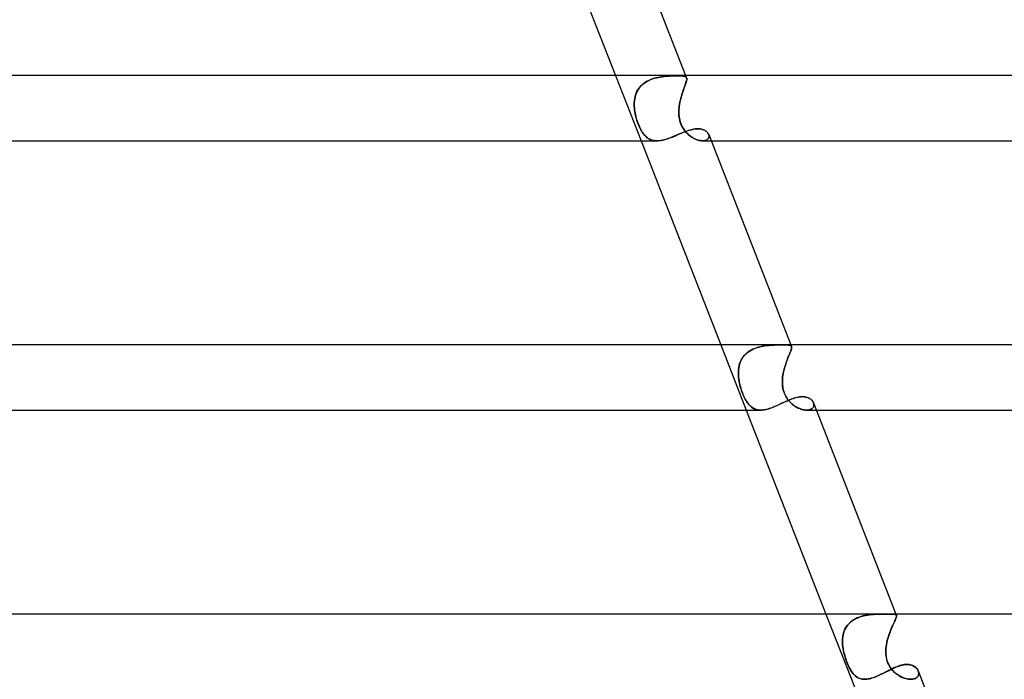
# Model space of a CAD drawing. Header units: millimetres. Extents: x -535 to 535, y -2 to 330.
# Tile 74 of 88: x 228 to 288, y 165 to 205. Entities that reach past the tile are written whole.
import ezdxf

# ---------------------------------------------------------------- set-up
doc = ezdxf.new("R2010")
doc.units = ezdxf.units.MM
doc.layers.add('HIDDEN', color=7, linetype='Continuous')
doc.layers.add('THICK', color=7, linetype='Continuous')

msp = doc.modelspace()

# ---------------------------------------------------------------- linework, layer by layer
at = {"layer": 'HIDDEN'}
for p, q in [((264.055, 202), (265.617, 198)), ((265.712, 201.458), (265.628, 201.38)), ((265.631, 201.383), (265.715, 201.461)), ((265.803, 201.53), (265.712, 201.458)), ((265.715, 201.461), (265.806, 201.533)), ((265.898, 201.595), (265.803, 201.53)), ((265.806, 201.533), (265.903, 201.598)), ((265.999, 201.654), (265.898, 201.595)), ((265.903, 201.598), (266.004, 201.657)), ((266.103, 201.707), (265.999, 201.654)), ((266.004, 201.657), (266.108, 201.71)), ((266.212, 201.755), (266.103, 201.707)), ((266.108, 201.71), (266.216, 201.756)), ((266.323, 201.796), (266.212, 201.755)), ((266.216, 201.756), (266.327, 201.797)), ((266.437, 201.832), (266.323, 201.796)), ((266.327, 201.797), (266.441, 201.833)), ((266.551, 201.863), (266.437, 201.832)), ((266.441, 201.833), (266.555, 201.864)), ((266.666, 201.889), (266.551, 201.863)), ((266.555, 201.864), (266.67, 201.89)), ((266.781, 201.911), (266.666, 201.889)), ((266.67, 201.89), (266.785, 201.911)), ((266.896, 201.929), (266.781, 201.911)), ((266.785, 201.911), (266.9, 201.929)), ((267.01, 201.944), (266.896, 201.929)), ((266.9, 201.929), (267.013, 201.944)), ((267.122, 201.955), (267.01, 201.944)), ((267.013, 201.944), (267.125, 201.956)), ((267.233, 201.965), (267.122, 201.955)), ((267.125, 201.956), (267.235, 201.965)), ((267.34, 201.972), (267.233, 201.965)), ((267.235, 201.965), (267.342, 201.972)), ((267.445, 201.977), (267.34, 201.972)), ((267.342, 201.972), (267.446, 201.977)), ((267.546, 201.981), (267.445, 201.977)), ((267.446, 201.977), (267.547, 201.981)), ((267.643, 201.984), (267.546, 201.981)), ((267.547, 201.981), (267.644, 201.984)), ((267.735, 201.985), (267.643, 201.984)), ((267.644, 201.984), (267.736, 201.985)), ((267.823, 201.985), (267.735, 201.985)), ((267.736, 201.985), (267.823, 201.985)), ((267.912, 201.985), (267.823, 201.985)), ((267.823, 201.985), (267.913, 201.985)), ((267.995, 201.983), (267.912, 201.985)), ((267.913, 201.985), (267.995, 201.983)), ((268.07, 201.98), (267.995, 201.983)), ((267.995, 201.983), (268.07, 201.98)), ((268.138, 201.975), (268.07, 201.98)), ((268.07, 201.98), (268.138, 201.975)), ((268.198, 201.969), (268.138, 201.975)), ((268.138, 201.975), (268.198, 201.969)), ((268.25, 201.96), (268.198, 201.969)), ((268.198, 201.969), (268.251, 201.96)), ((268.296, 201.948), (268.25, 201.96)), ((268.251, 201.96), (268.296, 201.948)), ((268.333, 201.933), (268.296, 201.948)), ((268.296, 201.948), (268.333, 201.933)), ((268.332, 201.456), (268.304, 201.378)), ((268.322, 201.428), (268.349, 201.506)), ((268.356, 201.528), (268.332, 201.456)), ((268.364, 201.914), (268.333, 201.933)), ((268.333, 201.933), (268.364, 201.914)), ((268.349, 202), (268.404, 201.86)), ((268.349, 201.506), (268.372, 201.577)), ((268.377, 201.594), (268.356, 201.528)), ((268.387, 201.89), (268.364, 201.914)), ((268.364, 201.914), (268.387, 201.89)), ((268.372, 201.577), (268.39, 201.641)), ((268.393, 201.653), (268.377, 201.594)), ((268.403, 201.862), (268.387, 201.89)), ((268.387, 201.89), (268.403, 201.862)), ((268.39, 201.641), (268.404, 201.697)), ((268.405, 201.706), (268.393, 201.653)), ((268.412, 201.829), (268.403, 201.862)), ((268.403, 201.862), (268.412, 201.831)), ((268.404, 201.697), (268.412, 201.747)), ((268.413, 201.753), (268.405, 201.706)), ((268.412, 201.831), (268.415, 201.795)), ((268.415, 201.791), (268.412, 201.829)), ((268.412, 201.747), (268.415, 201.791)), ((268.415, 201.795), (268.413, 201.753)), ((265.319, 200.91), (265.28, 200.803)), ((265.282, 200.807), (265.32, 200.913)), ((265.365, 201.013), (265.319, 200.91)), ((265.32, 200.913), (265.367, 201.016)), ((265.42, 201.112), (265.365, 201.013)), ((265.367, 201.016), (265.422, 201.116)), ((265.481, 201.207), (265.42, 201.112)), ((265.422, 201.116), (265.484, 201.211)), ((265.551, 201.296), (265.481, 201.207)), ((265.484, 201.211), (265.554, 201.3)), ((265.628, 201.38), (265.551, 201.296)), ((265.554, 201.3), (265.631, 201.383)), ((268.141, 200.908), (268.108, 200.802)), ((268.12, 200.84), (268.155, 200.95)), ((268.175, 201.012), (268.141, 200.908)), ((268.155, 200.95), (268.19, 201.056)), ((268.209, 201.111), (268.175, 201.012)), ((268.19, 201.056), (268.226, 201.159)), ((268.242, 201.205), (268.209, 201.111)), ((268.226, 201.159), (268.26, 201.255)), ((268.274, 201.294), (268.242, 201.205)), ((268.26, 201.255), (268.292, 201.345)), ((268.304, 201.378), (268.274, 201.294)), ((268.292, 201.345), (268.322, 201.428)), ((265.197, 200.236), (265.2, 200.354)), ((265.2, 200.352), (265.197, 200.235)), ((265.2, 200.354), (265.21, 200.47)), ((265.21, 200.468), (265.2, 200.352)), ((265.21, 200.47), (265.227, 200.585)), ((265.226, 200.582), (265.21, 200.468)), ((265.25, 200.693), (265.226, 200.582)), ((265.227, 200.585), (265.251, 200.697)), ((265.28, 200.803), (265.25, 200.693)), ((265.251, 200.697), (265.282, 200.807)), ((267.995, 200.351), (267.974, 200.235)), ((267.976, 200.247), (267.999, 200.369)), ((268.019, 200.467), (267.995, 200.351)), ((267.999, 200.369), (268.025, 200.49)), ((268.047, 200.581), (268.019, 200.467)), ((268.025, 200.49), (268.054, 200.61)), ((268.077, 200.692), (268.047, 200.581)), ((268.054, 200.61), (268.086, 200.726)), ((268.108, 200.802), (268.077, 200.692)), ((268.086, 200.726), (268.12, 200.84)), ((265.199, 200.118), (265.197, 200.236)), ((265.197, 200.235), (265.199, 200.118)), ((265.207, 200), (265.199, 200.118)), ((265.199, 200.118), (265.207, 200)), ((265.219, 199.895), (265.207, 200)), ((265.207, 200), (265.218, 199.896)), ((265.218, 199.896), (265.233, 199.793)), ((265.234, 199.789), (265.219, 199.895)), ((265.233, 199.793), (265.251, 199.69)), ((265.252, 199.684), (265.234, 199.789)), ((265.251, 199.69), (265.273, 199.586)), ((265.275, 199.578), (265.252, 199.684)), ((267.937, 199.896), (267.934, 199.793)), ((267.934, 199.789), (267.937, 199.895)), ((267.934, 199.793), (267.935, 199.69)), ((267.935, 199.684), (267.934, 199.789)), ((267.935, 199.69), (267.94, 199.586)), ((267.941, 199.578), (267.935, 199.684)), ((267.937, 199.895), (267.944, 200)), ((267.944, 200), (267.937, 199.896)), ((267.944, 200), (267.958, 200.124)), ((267.957, 200.118), (267.944, 200)), ((267.974, 200.235), (267.957, 200.118)), ((267.958, 200.124), (267.976, 200.247)), ((265.273, 199.586), (265.298, 199.482)), ((265.301, 199.471), (265.275, 199.578)), ((265.298, 199.482), (265.326, 199.378)), ((265.33, 199.363), (265.301, 199.471)), ((265.326, 199.378), (265.357, 199.273)), ((265.363, 199.255), (265.33, 199.363)), ((265.357, 199.273), (265.392, 199.168)), ((265.399, 199.148), (265.363, 199.255)), ((265.392, 199.168), (265.43, 199.064)), ((265.439, 199.041), (265.399, 199.148)), ((265.43, 199.064), (265.471, 198.96)), ((267.94, 199.586), (267.951, 199.482)), ((267.952, 199.471), (267.941, 199.578)), ((267.951, 199.482), (267.966, 199.378)), ((267.969, 199.363), (267.952, 199.471)), ((267.966, 199.378), (267.988, 199.273)), ((267.992, 199.255), (267.969, 199.363)), ((267.988, 199.273), (268.016, 199.168)), ((268.022, 199.148), (267.992, 199.255)), ((268.016, 199.168), (268.051, 199.064)), ((268.06, 199.041), (268.022, 199.148)), ((268.051, 199.064), (268.093, 198.96)), ((265.48, 198.939), (265.439, 199.041)), ((265.471, 198.96), (265.515, 198.861)), ((265.523, 198.842), (265.48, 198.939)), ((265.515, 198.861), (265.559, 198.767)), ((265.567, 198.751), (265.523, 198.842)), ((265.559, 198.767), (265.605, 198.68)), ((265.612, 198.666), (265.567, 198.751)), ((265.605, 198.68), (265.651, 198.598)), ((265.658, 198.587), (265.612, 198.666)), ((265.651, 198.598), (265.699, 198.522)), ((265.705, 198.514), (265.658, 198.587)), ((265.699, 198.522), (265.748, 198.452)), ((265.753, 198.445), (265.705, 198.514)), ((265.748, 198.452), (265.798, 198.387)), ((265.802, 198.382), (265.753, 198.445)), ((267.93, 198.402), (268.028, 198.443)), ((268.028, 198.443), (268.124, 198.484)), ((268.103, 198.939), (268.06, 199.041)), ((268.093, 198.96), (268.141, 198.861)), ((268.151, 198.842), (268.103, 198.939)), ((268.124, 198.484), (268.219, 198.523)), ((268.141, 198.861), (268.194, 198.767)), ((268.204, 198.751), (268.151, 198.842)), ((268.194, 198.767), (268.251, 198.68)), ((268.26, 198.666), (268.204, 198.751)), ((268.219, 198.523), (268.314, 198.56)), ((268.251, 198.68), (268.312, 198.598)), ((268.32, 198.587), (268.26, 198.666)), ((268.312, 198.598), (268.375, 198.522)), ((268.314, 198.56), (268.407, 198.594)), ((268.383, 198.514), (268.32, 198.587)), ((268.375, 198.522), (268.441, 198.452)), ((268.448, 198.445), (268.383, 198.514)), ((268.407, 198.594), (268.498, 198.626)), ((268.441, 198.452), (268.51, 198.387)), ((268.516, 198.382), (268.448, 198.445)), ((268.498, 198.626), (268.589, 198.654)), ((268.589, 198.654), (268.677, 198.679)), ((268.677, 198.679), (268.764, 198.7)), ((268.764, 198.7), (268.849, 198.716)), ((268.849, 198.716), (268.932, 198.729)), ((268.932, 198.729), (269.013, 198.736)), ((269.013, 198.736), (269.091, 198.738)), ((269.091, 198.738), (269.167, 198.736)), ((269.167, 198.736), (269.24, 198.728)), ((269.24, 198.728), (269.31, 198.716)), ((269.31, 198.716), (269.376, 198.699)), ((269.376, 198.699), (269.437, 198.677)), ((269.437, 198.677), (269.495, 198.652)), ((269.495, 198.652), (269.548, 198.623)), ((269.548, 198.623), (269.596, 198.59)), ((269.596, 198.59), (269.639, 198.555)), ((269.639, 198.555), (269.677, 198.517)), ((269.677, 198.517), (269.709, 198.478)), ((269.709, 198.478), (269.736, 198.436)), ((265.798, 198.387), (265.849, 198.327)), ((265.854, 198.323), (265.802, 198.382)), ((265.849, 198.327), (265.903, 198.272)), ((265.907, 198.268), (265.854, 198.323)), ((265.903, 198.272), (265.96, 198.221)), ((265.963, 198.218), (265.907, 198.268)), ((265.96, 198.221), (266.018, 198.175)), ((266.021, 198.173), (265.963, 198.218)), ((266.018, 198.175), (266.08, 198.135)), ((266.082, 198.133), (266.021, 198.173)), ((266.08, 198.135), (266.144, 198.099)), ((266.146, 198.098), (266.082, 198.133)), ((266.144, 198.099), (266.211, 198.069)), ((266.212, 198.068), (266.146, 198.098)), ((266.211, 198.069), (266.28, 198.044)), ((266.281, 198.044), (266.212, 198.068)), ((266.28, 198.044), (266.353, 198.025)), ((266.353, 198.025), (266.281, 198.044)), ((266.428, 198.011), (266.353, 198.025)), ((266.353, 198.025), (266.428, 198.011)), ((266.507, 198.003), (266.428, 198.011)), ((266.428, 198.011), (266.506, 198.003)), ((266.506, 198.003), (266.588, 198)), ((266.588, 198), (266.507, 198.003)), ((266.588, 198), (266.674, 198.003)), ((266.674, 198.003), (266.763, 198.011)), ((266.763, 198.011), (266.854, 198.024)), ((266.854, 198.024), (266.947, 198.043)), ((266.947, 198.043), (267.042, 198.066)), ((267.042, 198.066), (267.139, 198.093)), ((267.139, 198.093), (267.238, 198.125)), ((267.238, 198.125), (267.337, 198.159)), ((267.337, 198.159), (267.436, 198.196)), ((267.436, 198.196), (267.535, 198.235)), ((267.535, 198.235), (267.634, 198.275)), ((267.634, 198.275), (267.733, 198.317)), ((267.733, 198.317), (267.832, 198.359)), ((267.832, 198.359), (267.93, 198.402)), ((268.51, 198.387), (268.58, 198.327)), ((268.586, 198.323), (268.516, 198.382)), ((268.58, 198.327), (268.653, 198.272)), ((268.658, 198.268), (268.586, 198.323)), ((268.653, 198.272), (268.727, 198.221)), ((268.732, 198.218), (268.658, 198.268)), ((268.727, 198.221), (268.803, 198.175)), ((268.807, 198.173), (268.732, 198.218)), ((268.803, 198.175), (268.879, 198.135)), ((268.882, 198.133), (268.807, 198.173)), ((268.879, 198.135), (268.955, 198.099)), ((268.958, 198.098), (268.882, 198.133)), ((268.955, 198.099), (269.032, 198.069)), ((269.034, 198.068), (268.958, 198.098)), ((269.032, 198.069), (269.107, 198.044)), ((269.108, 198.044), (269.034, 198.068)), ((269.107, 198.044), (269.181, 198.025)), ((269.182, 198.025), (269.108, 198.044)), ((269.181, 198.025), (269.253, 198.011)), ((269.253, 198.011), (269.182, 198.025)), ((269.322, 198.003), (269.253, 198.011)), ((269.253, 198.011), (269.322, 198.003)), ((269.389, 198), (269.322, 198.003)), ((269.322, 198.003), (269.389, 198)), ((269.457, 198.003), (269.389, 198)), ((269.389, 198), (269.457, 198.003)), ((269.39, 198), (269.911, 198)), ((269.519, 198.012), (269.457, 198.003)), ((269.457, 198.003), (269.52, 198.012)), ((269.576, 198.027), (269.519, 198.012)), ((269.52, 198.012), (269.577, 198.028)), ((269.627, 198.048), (269.576, 198.027)), ((269.577, 198.028), (269.628, 198.048)), ((269.672, 198.074), (269.627, 198.048)), ((269.628, 198.048), (269.671, 198.074)), ((269.671, 198.074), (269.708, 198.105)), ((269.708, 198.105), (269.672, 198.074)), ((269.708, 198.105), (269.738, 198.14)), ((269.738, 198.139), (269.708, 198.105)), ((269.736, 198.436), (269.757, 198.394)), ((269.76, 198.177), (269.738, 198.139)), ((269.738, 198.14), (269.76, 198.177)), ((269.757, 198.394), (269.772, 198.349)), ((269.772, 198.349), (269.757, 198.394)), ((269.774, 198.218), (269.76, 198.177)), ((269.76, 198.177), (269.774, 198.218)), ((269.772, 198.349), (269.78, 198.305)), ((269.78, 198.304), (269.772, 198.349)), ((269.781, 198.26), (269.774, 198.218)), ((269.774, 198.218), (269.781, 198.26)), ((269.78, 198.305), (269.781, 198.26)), ((269.781, 198.26), (269.78, 198.304)), ((270.497, 185.5), (272.059, 181.5)), ((272.36, 185.176), (272.258, 185.115)), ((272.295, 185.138), (272.399, 185.196)), ((272.467, 185.229), (272.36, 185.176)), ((272.399, 185.196), (272.508, 185.248)), ((272.578, 185.277), (272.467, 185.229)), ((272.508, 185.248), (272.621, 185.293)), ((272.693, 185.318), (272.578, 185.277)), ((272.621, 185.293), (272.735, 185.332)), ((272.81, 185.354), (272.693, 185.318)), ((272.735, 185.332), (272.851, 185.365)), ((272.928, 185.384), (272.81, 185.354)), ((272.851, 185.365), (272.969, 185.394)), ((273.048, 185.41), (272.928, 185.384)), ((272.969, 185.394), (273.087, 185.417)), ((273.167, 185.431), (273.048, 185.41)), ((273.087, 185.417), (273.205, 185.436)), ((273.287, 185.448), (273.167, 185.431)), ((273.205, 185.436), (273.323, 185.452)), ((273.406, 185.461), (273.287, 185.448)), ((273.323, 185.452), (273.439, 185.465)), ((273.523, 185.472), (273.406, 185.461)), ((273.439, 185.465), (273.554, 185.474)), ((273.639, 185.48), (273.523, 185.472)), ((273.554, 185.474), (273.666, 185.481)), ((273.752, 185.485), (273.639, 185.48)), ((273.666, 185.481), (273.775, 185.486)), ((273.862, 185.49), (273.752, 185.485)), ((273.775, 185.486), (273.882, 185.49)), ((273.969, 185.492), (273.862, 185.49)), ((273.882, 185.49), (273.984, 185.493)), ((274.071, 185.494), (273.969, 185.492)), ((273.984, 185.493), (274.081, 185.494)), ((274.168, 185.495), (274.071, 185.494)), ((274.081, 185.494), (274.174, 185.495)), ((274.261, 185.495), (274.168, 185.495)), ((274.174, 185.495), (274.261, 185.495)), ((274.349, 185.495), (274.261, 185.495)), ((274.261, 185.495), (274.352, 185.495)), ((274.431, 185.494), (274.349, 185.495)), ((274.352, 185.495), (274.435, 185.494)), ((274.506, 185.492), (274.431, 185.494)), ((274.435, 185.494), (274.51, 185.492)), ((274.573, 185.489), (274.506, 185.492)), ((274.51, 185.492), (274.578, 185.489)), ((274.633, 185.484), (274.573, 185.489)), ((274.578, 185.489), (274.637, 185.484)), ((274.685, 185.478), (274.633, 185.484)), ((274.637, 185.484), (274.688, 185.477)), ((274.729, 185.469), (274.685, 185.478)), ((274.688, 185.477), (274.732, 185.468)), ((274.766, 185.456), (274.729, 185.469)), ((274.732, 185.468), (274.768, 185.455)), ((274.795, 185.44), (274.766, 185.456)), ((274.768, 185.455), (274.796, 185.439)), ((274.787, 185.123), (274.808, 185.185)), ((274.81, 185.192), (274.79, 185.132)), ((274.791, 185.5), (274.832, 185.394)), ((274.817, 185.42), (274.795, 185.44)), ((274.796, 185.439), (274.818, 185.419)), ((274.808, 185.185), (274.825, 185.241)), ((274.826, 185.244), (274.81, 185.192)), ((274.832, 185.395), (274.817, 185.42)), ((274.818, 185.419), (274.832, 185.394)), ((274.825, 185.241), (274.836, 185.289)), ((274.836, 185.291), (274.826, 185.244)), ((274.84, 185.366), (274.832, 185.395)), ((274.832, 185.394), (274.84, 185.365)), ((274.841, 185.331), (274.836, 185.291)), ((274.836, 185.289), (274.841, 185.33)), ((274.841, 185.33), (274.84, 185.366)), ((274.84, 185.365), (274.841, 185.331)), ((271.78, 184.622), (271.727, 184.521)), ((271.742, 184.552), (271.798, 184.653)), ((271.84, 184.719), (271.78, 184.622)), ((271.798, 184.653), (271.862, 184.749)), ((271.909, 184.81), (271.84, 184.719)), ((271.862, 184.749), (271.934, 184.839)), ((271.985, 184.895), (271.909, 184.81)), ((271.934, 184.839), (272.015, 184.924)), ((272.069, 184.975), (271.985, 184.895)), ((272.015, 184.924), (272.102, 185.003)), ((272.161, 185.049), (272.069, 184.975)), ((272.102, 185.003), (272.196, 185.074)), ((272.258, 185.115), (272.161, 185.049)), ((272.196, 185.074), (272.295, 185.138)), ((274.537, 184.489), (274.578, 184.598)), ((274.593, 184.639), (274.554, 184.537)), ((274.578, 184.598), (274.618, 184.702)), ((274.632, 184.736), (274.593, 184.639)), ((274.618, 184.702), (274.657, 184.8)), ((274.669, 184.827), (274.632, 184.736)), ((274.657, 184.8), (274.695, 184.892)), ((274.704, 184.913), (274.669, 184.827)), ((274.695, 184.892), (274.729, 184.976)), ((274.736, 184.993), (274.704, 184.913)), ((274.729, 184.976), (274.76, 185.054)), ((274.765, 185.066), (274.736, 184.993)), ((274.76, 185.054), (274.787, 185.123)), ((274.79, 185.132), (274.765, 185.066)), ((271.577, 183.868), (271.585, 183.988)), ((271.584, 183.97), (271.577, 183.853)), ((271.598, 184.085), (271.584, 183.97)), ((271.585, 183.988), (271.601, 184.106)), ((271.618, 184.198), (271.598, 184.085)), ((271.601, 184.106), (271.624, 184.222)), ((271.647, 184.308), (271.618, 184.198)), ((271.624, 184.222), (271.655, 184.335)), ((271.683, 184.416), (271.647, 184.308)), ((271.655, 184.335), (271.694, 184.446)), ((271.727, 184.521), (271.683, 184.416)), ((271.694, 184.446), (271.742, 184.552)), ((274.377, 183.977), (274.349, 183.859)), ((274.355, 183.886), (274.385, 184.012)), ((274.408, 184.094), (274.377, 183.977)), ((274.385, 184.012), (274.42, 184.135)), ((274.442, 184.209), (274.408, 184.094)), ((274.42, 184.135), (274.457, 184.256)), ((274.478, 184.321), (274.442, 184.209)), ((274.457, 184.256), (274.496, 184.375)), ((274.516, 184.431), (274.478, 184.321)), ((274.496, 184.375), (274.537, 184.489)), ((274.554, 184.537), (274.516, 184.431)), ((271.576, 183.746), (271.577, 183.868)), ((271.577, 183.853), (271.576, 183.736)), ((271.58, 183.623), (271.576, 183.746)), ((271.576, 183.736), (271.581, 183.618)), ((271.591, 183.5), (271.58, 183.623)), ((271.581, 183.618), (271.591, 183.5)), ((271.605, 183.389), (271.591, 183.5)), ((271.591, 183.5), (271.602, 183.408)), ((271.602, 183.408), (271.617, 183.315)), ((271.623, 183.278), (271.605, 183.389)), ((274.274, 183.278), (274.279, 183.389)), ((274.281, 183.408), (274.275, 183.315)), ((274.279, 183.389), (274.289, 183.5)), ((274.289, 183.5), (274.281, 183.408)), ((274.289, 183.5), (274.306, 183.63)), ((274.304, 183.62), (274.289, 183.5)), ((274.324, 183.74), (274.304, 183.62)), ((274.306, 183.63), (274.328, 183.758)), ((274.349, 183.859), (274.324, 183.74)), ((274.328, 183.758), (274.355, 183.886)), ((271.617, 183.315), (271.634, 183.223)), ((271.645, 183.168), (271.623, 183.278)), ((271.634, 183.223), (271.653, 183.129)), ((271.67, 183.058), (271.645, 183.168)), ((271.653, 183.129), (271.676, 183.035)), ((271.698, 182.949), (271.67, 183.058)), ((271.676, 183.035), (271.701, 182.94)), ((271.729, 182.842), (271.698, 182.949)), ((271.701, 182.94), (271.728, 182.845)), ((271.728, 182.845), (271.758, 182.75)), ((271.762, 182.737), (271.729, 182.842)), ((274.275, 183.315), (274.274, 183.223)), ((274.275, 183.168), (274.274, 183.278)), ((274.274, 183.223), (274.276, 183.129)), ((274.28, 183.058), (274.275, 183.168)), ((274.276, 183.129), (274.282, 183.035)), ((274.291, 182.949), (274.28, 183.058)), ((274.282, 183.035), (274.293, 182.94)), ((274.309, 182.842), (274.291, 182.949)), ((274.293, 182.94), (274.308, 182.845)), ((274.308, 182.845), (274.329, 182.75)), ((274.332, 182.737), (274.309, 182.842)), ((271.758, 182.75), (271.791, 182.655)), ((271.798, 182.635), (271.762, 182.737)), ((271.791, 182.655), (271.825, 182.561)), ((271.835, 182.534), (271.798, 182.635)), ((271.825, 182.561), (271.861, 182.469)), ((271.875, 182.437), (271.835, 182.534)), ((271.861, 182.469), (271.899, 182.381)), ((271.916, 182.343), (271.875, 182.437)), ((271.899, 182.381), (271.938, 182.297)), ((271.959, 182.252), (271.916, 182.343)), ((271.938, 182.297), (271.978, 182.216)), ((272.003, 182.167), (271.959, 182.252)), ((271.978, 182.216), (272.019, 182.138)), ((272.048, 182.088), (272.003, 182.167)), ((274.329, 182.75), (274.355, 182.655)), ((274.361, 182.635), (274.332, 182.737)), ((274.355, 182.655), (274.386, 182.561)), ((274.396, 182.534), (274.361, 182.635)), ((274.386, 182.561), (274.423, 182.469)), ((274.438, 182.437), (274.396, 182.534)), ((274.423, 182.469), (274.465, 182.381)), ((274.486, 182.343), (274.438, 182.437)), ((274.465, 182.381), (274.512, 182.297)), ((274.539, 182.252), (274.486, 182.343)), ((274.512, 182.297), (274.563, 182.216)), ((274.596, 182.167), (274.539, 182.252)), ((274.563, 182.216), (274.618, 182.138)), ((274.658, 182.088), (274.596, 182.167)), ((274.769, 182.148), (274.854, 182.181)), ((274.854, 182.181), (274.938, 182.212)), ((274.938, 182.212), (275.022, 182.239)), ((275.022, 182.239), (275.105, 182.264)), ((275.105, 182.264), (275.188, 182.284)), ((275.188, 182.284), (275.269, 182.3)), ((275.269, 182.3), (275.349, 182.312)), ((275.349, 182.312), (275.426, 182.319)), ((275.426, 182.319), (275.5, 182.322)), ((275.5, 182.322), (275.584, 182.319)), ((275.584, 182.319), (275.663, 182.309)), ((275.663, 182.309), (275.738, 182.294)), ((275.738, 182.294), (275.808, 182.273)), ((275.808, 182.273), (275.873, 182.246)), ((275.873, 182.246), (275.933, 182.215)), ((275.933, 182.215), (275.988, 182.18)), ((275.988, 182.18), (276.037, 182.141)), ((272.019, 182.138), (272.062, 182.064)), ((272.094, 182.013), (272.048, 182.088)), ((272.062, 182.064), (272.107, 181.994)), ((272.141, 181.944), (272.094, 182.013)), ((272.107, 181.994), (272.153, 181.928)), ((272.19, 181.88), (272.141, 181.944)), ((272.153, 181.928), (272.2, 181.867)), ((272.24, 181.821), (272.19, 181.88)), ((272.2, 181.867), (272.25, 181.809)), ((272.291, 181.767), (272.24, 181.821)), ((272.25, 181.809), (272.301, 181.757)), ((272.344, 181.717), (272.291, 181.767)), ((272.301, 181.757), (272.354, 181.709)), ((272.4, 181.673), (272.344, 181.717)), ((272.354, 181.709), (272.41, 181.666)), ((272.458, 181.633), (272.4, 181.673)), ((272.41, 181.666), (272.467, 181.627)), ((272.519, 181.598), (272.458, 181.633)), ((272.467, 181.627), (272.528, 181.594)), ((272.582, 181.569), (272.519, 181.598)), ((272.528, 181.594), (272.59, 181.565)), ((272.649, 181.544), (272.582, 181.569)), ((272.59, 181.565), (272.655, 181.542)), ((273.266, 181.538), (273.352, 181.558)), ((273.352, 181.558), (273.439, 181.583)), ((273.439, 181.583), (273.528, 181.611)), ((273.528, 181.611), (273.617, 181.643)), ((273.617, 181.643), (273.706, 181.676)), ((273.706, 181.676), (273.796, 181.713)), ((273.796, 181.713), (273.887, 181.751)), ((273.887, 181.751), (273.978, 181.791)), ((273.978, 181.791), (274.068, 181.832)), ((274.068, 181.832), (274.158, 181.873)), ((274.158, 181.873), (274.247, 181.915)), ((274.247, 181.915), (274.336, 181.956)), ((274.336, 181.956), (274.424, 181.997)), ((274.424, 181.997), (274.511, 182.037)), ((274.511, 182.037), (274.598, 182.076)), ((274.598, 182.076), (274.683, 182.113)), ((274.618, 182.138), (274.678, 182.064)), ((274.723, 182.013), (274.658, 182.088)), ((274.678, 182.064), (274.741, 181.994)), ((274.683, 182.113), (274.769, 182.148)), ((274.79, 181.944), (274.723, 182.013)), ((274.741, 181.994), (274.807, 181.928)), ((274.86, 181.88), (274.79, 181.944)), ((274.807, 181.928), (274.876, 181.867)), ((274.932, 181.821), (274.86, 181.88)), ((274.876, 181.867), (274.947, 181.809)), ((275.006, 181.767), (274.932, 181.821)), ((274.947, 181.809), (275.02, 181.757)), ((275.081, 181.717), (275.006, 181.767)), ((275.02, 181.757), (275.095, 181.709)), ((275.158, 181.673), (275.081, 181.717)), ((275.095, 181.709), (275.171, 181.666)), ((275.235, 181.633), (275.158, 181.673)), ((275.171, 181.666), (275.247, 181.627)), ((275.313, 181.598), (275.235, 181.633)), ((275.247, 181.627), (275.324, 181.594)), ((275.391, 181.569), (275.313, 181.598)), ((275.324, 181.594), (275.4, 181.565)), ((275.468, 181.544), (275.391, 181.569)), ((275.4, 181.565), (275.475, 181.542)), ((276.003, 181.543), (276.05, 181.567)), ((276.064, 181.575), (276.015, 181.549)), ((276.037, 182.141), (276.081, 182.099)), ((276.05, 181.567), (276.092, 181.595)), ((276.106, 181.606), (276.064, 181.575)), ((276.081, 182.099), (276.118, 182.054)), ((276.092, 181.595), (276.127, 181.627)), ((276.14, 181.642), (276.106, 181.606)), ((276.118, 182.054), (276.149, 182.008)), ((276.127, 181.627), (276.155, 181.662)), ((276.167, 181.681), (276.14, 181.642)), ((276.149, 182.008), (276.173, 181.96)), ((276.155, 181.662), (276.177, 181.7)), ((276.187, 181.723), (276.167, 181.681)), ((276.173, 181.96), (276.19, 181.911)), ((276.189, 181.915), (276.173, 181.96)), ((276.177, 181.7), (276.192, 181.74)), ((276.199, 181.768), (276.187, 181.723)), ((276.199, 181.871), (276.189, 181.915)), ((276.19, 181.911), (276.2, 181.863)), ((276.192, 181.74), (276.201, 181.783)), ((276.203, 181.826), (276.199, 181.871)), ((276.203, 181.815), (276.199, 181.768)), ((276.2, 181.863), (276.203, 181.815)), ((276.201, 181.783), (276.203, 181.826)), ((272.718, 181.525), (272.649, 181.544)), ((272.655, 181.542), (272.723, 181.524)), ((272.791, 181.511), (272.718, 181.525)), ((272.723, 181.524), (272.794, 181.511)), ((272.866, 181.503), (272.791, 181.511)), ((272.794, 181.511), (272.867, 181.503)), ((272.944, 181.5), (272.866, 181.503)), ((272.867, 181.503), (272.944, 181.5)), ((272.944, 181.5), (273.021, 181.502)), ((273.021, 181.502), (273.101, 181.51)), ((273.101, 181.51), (273.182, 181.521)), ((273.182, 181.521), (273.266, 181.538)), ((275.545, 181.525), (275.468, 181.544)), ((275.475, 181.542), (275.55, 181.524)), ((275.619, 181.511), (275.545, 181.525)), ((275.55, 181.524), (275.622, 181.511)), ((275.691, 181.503), (275.619, 181.511)), ((275.622, 181.511), (275.693, 181.503)), ((275.761, 181.5), (275.691, 181.503)), ((275.693, 181.503), (275.761, 181.5)), ((275.832, 181.503), (275.761, 181.5)), ((275.761, 181.5), (275.828, 181.503)), ((275.762, 181.5), (276.353, 181.5)), ((275.828, 181.503), (275.891, 181.511)), ((275.899, 181.512), (275.832, 181.503)), ((275.891, 181.511), (275.95, 181.525)), ((275.96, 181.528), (275.899, 181.512)), ((275.95, 181.525), (276.003, 181.543)), ((276.015, 181.549), (275.96, 181.528)), ((276.939, 169), (278.501, 165)), ((279.12, 168.857), (279.24, 168.889)), ((279.334, 168.91), (279.211, 168.882)), ((279.24, 168.889), (279.361, 168.916)), ((279.457, 168.933), (279.334, 168.91)), ((279.361, 168.916), (279.484, 168.938)), ((279.58, 168.952), (279.457, 168.933)), ((279.484, 168.938), (279.606, 168.955)), ((279.703, 168.966), (279.58, 168.952)), ((279.606, 168.955), (279.728, 168.969)), ((279.826, 168.978), (279.703, 168.966)), ((279.728, 168.969), (279.848, 168.979)), ((279.946, 168.986), (279.826, 168.978)), ((279.848, 168.979), (279.967, 168.987)), ((280.065, 168.991), (279.946, 168.986)), ((279.967, 168.987), (280.084, 168.992)), ((280.181, 168.995), (280.065, 168.991)), ((280.084, 168.992), (280.197, 168.996)), ((280.294, 168.997), (280.181, 168.995)), ((280.197, 168.996), (280.307, 168.998)), ((280.403, 168.999), (280.294, 168.997)), ((280.307, 168.998), (280.413, 168.999)), ((280.508, 168.999), (280.403, 168.999)), ((280.413, 168.999), (280.515, 168.999)), ((280.607, 169), (280.508, 168.999)), ((280.515, 168.999), (280.611, 169)), ((280.701, 169), (280.607, 169)), ((280.611, 169), (280.701, 169)), ((280.79, 169), (280.701, 169)), ((280.701, 169), (280.8, 169)), ((280.872, 168.999), (280.79, 169)), ((280.8, 169), (280.89, 168.999)), ((280.946, 168.999), (280.872, 168.999)), ((280.89, 168.999), (280.969, 168.998)), ((281.012, 168.997), (280.946, 168.999)), ((280.969, 168.998), (281.039, 168.996)), ((281.071, 168.995), (281.012, 168.997)), ((281.039, 168.996), (281.099, 168.993)), ((281.121, 168.991), (281.071, 168.995)), ((281.099, 168.993), (281.15, 168.987)), ((281.164, 168.984), (281.121, 168.991)), ((281.15, 168.987), (281.191, 168.978)), ((281.2, 168.975), (281.164, 168.984)), ((281.191, 168.978), (281.224, 168.965)), ((281.228, 168.963), (281.2, 168.975)), ((281.224, 168.965), (281.247, 168.948)), ((281.249, 168.946), (281.228, 168.963)), ((281.233, 169), (281.263, 168.923)), ((281.247, 168.948), (281.262, 168.925)), ((281.262, 168.925), (281.249, 168.946)), ((281.269, 168.9), (281.262, 168.925)), ((281.262, 168.925), (281.269, 168.899)), ((281.269, 168.899), (281.268, 168.868)), ((281.269, 168.869), (281.269, 168.9)), ((278.284, 168.342), (278.214, 168.249)), ((278.228, 168.269), (278.301, 168.362)), ((278.362, 168.428), (278.284, 168.342)), ((278.301, 168.362), (278.382, 168.448)), ((278.448, 168.508), (278.362, 168.428)), ((278.382, 168.448), (278.471, 168.527)), ((278.542, 168.583), (278.448, 168.508)), ((278.471, 168.527), (278.566, 168.599)), ((278.642, 168.649), (278.542, 168.583)), ((278.566, 168.599), (278.667, 168.664)), ((278.748, 168.709), (278.642, 168.649)), ((278.667, 168.664), (278.775, 168.723)), ((278.858, 168.762), (278.748, 168.709)), ((278.775, 168.723), (278.887, 168.774)), ((278.973, 168.808), (278.858, 168.762)), ((278.887, 168.774), (279.002, 168.819)), ((279.091, 168.848), (278.973, 168.808)), ((279.002, 168.819), (279.12, 168.857)), ((279.211, 168.882), (279.091, 168.848)), ((280.987, 168.19), (281.03, 168.288)), ((281.068, 168.372), (281.026, 168.278)), ((281.03, 168.288), (281.072, 168.381)), ((281.108, 168.458), (281.068, 168.372)), ((281.072, 168.381), (281.112, 168.468)), ((281.145, 168.538), (281.108, 168.458)), ((281.112, 168.468), (281.148, 168.547)), ((281.178, 168.612), (281.145, 168.538)), ((281.148, 168.547), (281.181, 168.618)), ((281.207, 168.677), (281.178, 168.612)), ((281.181, 168.618), (281.209, 168.682)), ((281.231, 168.735), (281.207, 168.677)), ((281.209, 168.682), (281.232, 168.739)), ((281.249, 168.786), (281.231, 168.735)), ((281.232, 168.739), (281.25, 168.789)), ((281.262, 168.83), (281.249, 168.786)), ((281.25, 168.789), (281.262, 168.833)), ((281.262, 168.833), (281.269, 168.869)), ((281.268, 168.868), (281.262, 168.83)), ((277.993, 167.717), (277.974, 167.601)), ((277.976, 167.615), (277.996, 167.733)), ((278.02, 167.83), (277.993, 167.717)), ((277.996, 167.733), (278.026, 167.848)), ((278.056, 167.941), (278.02, 167.83)), ((278.026, 167.848), (278.063, 167.961)), ((278.1, 168.048), (278.056, 167.941)), ((278.063, 167.961), (278.11, 168.068)), ((278.152, 168.151), (278.1, 168.048)), ((278.11, 168.068), (278.164, 168.171)), ((278.214, 168.249), (278.152, 168.151)), ((278.164, 168.171), (278.228, 168.269)), ((280.809, 167.736), (280.769, 167.617)), ((280.772, 167.626), (280.812, 167.746)), ((280.85, 167.852), (280.809, 167.736)), ((280.812, 167.746), (280.854, 167.863)), ((280.893, 167.965), (280.85, 167.852)), ((280.854, 167.863), (280.898, 167.977)), ((280.937, 168.074), (280.893, 167.965)), ((280.898, 167.977), (280.942, 168.086)), ((280.982, 168.179), (280.937, 168.074)), ((280.942, 168.086), (280.987, 168.19)), ((281.026, 168.278), (280.982, 168.179)), ((277.957, 167.373), (277.963, 167.495)), ((277.962, 167.483), (277.957, 167.363)), ((277.958, 167.249), (277.957, 167.373)), ((277.957, 167.363), (277.958, 167.243)), ((277.965, 167.125), (277.958, 167.249)), ((277.958, 167.243), (277.965, 167.121)), ((277.974, 167.601), (277.962, 167.483)), ((277.963, 167.495), (277.976, 167.615)), ((277.978, 167), (277.965, 167.125)), ((277.965, 167.121), (277.978, 167)), ((280.63, 167), (280.649, 167.127)), ((280.648, 167.125), (280.63, 167)), ((280.672, 167.249), (280.648, 167.125)), ((280.649, 167.127), (280.673, 167.254)), ((280.701, 167.373), (280.672, 167.249)), ((280.673, 167.254), (280.702, 167.38)), ((280.733, 167.496), (280.701, 167.373)), ((280.702, 167.38), (280.735, 167.504)), ((280.769, 167.617), (280.733, 167.496)), ((280.735, 167.504), (280.772, 167.626)), ((277.995, 166.885), (277.978, 167)), ((277.978, 167), (277.991, 166.909)), ((277.991, 166.909), (278.007, 166.817)), ((278.016, 166.77), (277.995, 166.885)), ((278.007, 166.817), (278.026, 166.724)), ((278.041, 166.656), (278.016, 166.77)), ((278.026, 166.724), (278.047, 166.63)), ((278.069, 166.542), (278.041, 166.656)), ((278.047, 166.63), (278.07, 166.537)), ((278.1, 166.429), (278.069, 166.542)), ((278.07, 166.537), (278.096, 166.443)), ((280.613, 166.817), (280.61, 166.724)), ((280.61, 166.656), (280.611, 166.77)), ((280.61, 166.724), (280.61, 166.63)), ((280.615, 166.542), (280.61, 166.656)), ((280.61, 166.63), (280.615, 166.537)), ((280.611, 166.77), (280.618, 166.885)), ((280.62, 166.909), (280.613, 166.817)), ((280.626, 166.429), (280.615, 166.542)), ((280.615, 166.537), (280.625, 166.443)), ((280.618, 166.885), (280.63, 167)), ((280.63, 167), (280.62, 166.909)), ((278.096, 166.443), (278.124, 166.349)), ((278.133, 166.319), (278.1, 166.429)), ((278.124, 166.349), (278.154, 166.256)), ((278.169, 166.21), (278.133, 166.319)), ((278.154, 166.256), (278.186, 166.163)), ((278.207, 166.105), (278.169, 166.21)), ((278.186, 166.163), (278.219, 166.073)), ((278.246, 166.002), (278.207, 166.105)), ((278.219, 166.073), (278.253, 165.986)), ((278.288, 165.902), (278.246, 166.002)), ((278.253, 165.986), (278.288, 165.902)), ((278.331, 165.806), (278.288, 165.902)), ((278.288, 165.902), (278.324, 165.82)), ((280.625, 166.443), (280.639, 166.349)), ((280.644, 166.319), (280.626, 166.429)), ((280.639, 166.349), (280.658, 166.256)), ((280.669, 166.21), (280.644, 166.319)), ((280.658, 166.256), (280.682, 166.163)), ((280.701, 166.105), (280.669, 166.21)), ((280.682, 166.163), (280.712, 166.073)), ((280.739, 166.002), (280.701, 166.105)), ((280.712, 166.073), (280.746, 165.986)), ((280.785, 165.902), (280.739, 166.002)), ((280.746, 165.986), (280.785, 165.902)), ((280.837, 165.806), (280.785, 165.902)), ((280.785, 165.902), (280.829, 165.82)), ((281.542, 165.857), (281.619, 165.876)), ((281.619, 165.876), (281.693, 165.891)), ((281.693, 165.891), (281.767, 165.902)), ((281.767, 165.902), (281.838, 165.909)), ((281.838, 165.909), (281.908, 165.911)), ((281.908, 165.911), (281.992, 165.907)), ((281.992, 165.907), (282.073, 165.897)), ((282.073, 165.897), (282.149, 165.88)), ((282.149, 165.88), (282.221, 165.856)), ((278.324, 165.82), (278.362, 165.741)), ((278.375, 165.715), (278.331, 165.806)), ((278.362, 165.741), (278.4, 165.666)), ((278.42, 165.629), (278.375, 165.715)), ((278.4, 165.666), (278.44, 165.593)), ((278.465, 165.549), (278.42, 165.629)), ((278.44, 165.593), (278.481, 165.524)), ((278.512, 165.475), (278.465, 165.549)), ((278.481, 165.524), (278.522, 165.459)), ((278.56, 165.407), (278.512, 165.475)), ((278.522, 165.459), (278.566, 165.398)), ((278.608, 165.344), (278.56, 165.407)), ((278.566, 165.398), (278.61, 165.341)), ((278.658, 165.286), (278.608, 165.344)), ((278.61, 165.341), (278.656, 165.288)), ((278.656, 165.288), (278.704, 165.24)), ((278.711, 165.234), (278.658, 165.286)), ((280.202, 165.249), (280.289, 165.29)), ((280.289, 165.29), (280.377, 165.332)), ((280.377, 165.332), (280.464, 165.375)), ((280.464, 165.375), (280.551, 165.419)), ((280.551, 165.419), (280.638, 165.463)), ((280.638, 165.463), (280.724, 165.507)), ((280.724, 165.507), (280.81, 165.55)), ((280.81, 165.55), (280.895, 165.592)), ((280.829, 165.82), (280.877, 165.741)), ((280.895, 165.715), (280.837, 165.806)), ((280.877, 165.741), (280.93, 165.666)), ((280.958, 165.629), (280.895, 165.715)), ((280.895, 165.592), (280.979, 165.633)), ((280.93, 165.666), (280.987, 165.593)), ((281.024, 165.549), (280.958, 165.629)), ((280.979, 165.633), (281.062, 165.672)), ((280.987, 165.593), (281.047, 165.524)), ((281.095, 165.475), (281.024, 165.549)), ((281.047, 165.524), (281.111, 165.459)), ((281.062, 165.672), (281.145, 165.71)), ((281.168, 165.407), (281.095, 165.475)), ((281.111, 165.459), (281.177, 165.398)), ((281.145, 165.71), (281.226, 165.745)), ((281.243, 165.344), (281.168, 165.407)), ((281.177, 165.398), (281.246, 165.341)), ((281.226, 165.745), (281.307, 165.778)), ((281.32, 165.286), (281.243, 165.344)), ((281.246, 165.341), (281.317, 165.288)), ((281.307, 165.778), (281.387, 165.807)), ((281.317, 165.288), (281.389, 165.24)), ((281.399, 165.234), (281.32, 165.286)), ((281.387, 165.807), (281.465, 165.834)), ((281.465, 165.834), (281.542, 165.857)), ((282.221, 165.856), (282.288, 165.827)), ((282.288, 165.827), (282.35, 165.793)), ((282.35, 165.793), (282.406, 165.754)), ((282.406, 165.754), (282.457, 165.711)), ((282.457, 165.711), (282.501, 165.664)), ((282.501, 165.664), (282.539, 165.615)), ((282.539, 165.615), (282.571, 165.564)), ((282.571, 165.564), (282.595, 165.511)), ((282.595, 165.511), (282.612, 165.461)), ((282.61, 165.467), (282.595, 165.511)), ((282.605, 165.252), (282.617, 165.294)), ((282.62, 165.311), (282.609, 165.264)), ((282.619, 165.423), (282.61, 165.467)), ((282.612, 165.461), (282.621, 165.41)), ((282.617, 165.294), (282.623, 165.336)), ((282.624, 165.379), (282.619, 165.423)), ((282.624, 165.36), (282.62, 165.311)), ((282.621, 165.41), (282.624, 165.36)), ((282.623, 165.336), (282.624, 165.379)), ((278.704, 165.24), (278.754, 165.195)), ((278.765, 165.186), (278.711, 165.234)), ((278.754, 165.195), (278.805, 165.155)), ((278.822, 165.144), (278.765, 165.186)), ((278.805, 165.155), (278.859, 165.12)), ((278.881, 165.106), (278.822, 165.144)), ((278.859, 165.12), (278.914, 165.088)), ((278.943, 165.075), (278.881, 165.106)), ((278.914, 165.088), (278.972, 165.062)), ((279.008, 165.048), (278.943, 165.075)), ((278.972, 165.062), (279.033, 165.04)), ((279.076, 165.027), (279.008, 165.048)), ((279.033, 165.04), (279.096, 165.023)), ((279.148, 165.012), (279.076, 165.027)), ((279.096, 165.023), (279.161, 165.01)), ((279.222, 165.003), (279.148, 165.012)), ((279.161, 165.01), (279.23, 165.003)), ((279.299, 165), (279.222, 165.003)), ((279.23, 165.003), (279.3, 165)), ((279.3, 165), (279.373, 165.002)), ((279.373, 165.002), (279.448, 165.009)), ((279.448, 165.009), (279.525, 165.02)), ((279.525, 165.02), (279.605, 165.036)), ((279.605, 165.036), (279.687, 165.056)), ((279.687, 165.056), (279.771, 165.081)), ((279.771, 165.081), (279.855, 165.108)), ((279.855, 165.108), (279.94, 165.139)), ((279.94, 165.139), (280.026, 165.173)), ((280.026, 165.173), (280.114, 165.21)), ((280.114, 165.21), (280.202, 165.249)), ((281.389, 165.24), (281.463, 165.195)), ((281.48, 165.186), (281.399, 165.234)), ((281.463, 165.195), (281.538, 165.155)), ((281.562, 165.144), (281.48, 165.186)), ((281.538, 165.155), (281.614, 165.12)), ((281.645, 165.106), (281.562, 165.144)), ((281.614, 165.12), (281.69, 165.088)), ((281.728, 165.075), (281.645, 165.106)), ((281.69, 165.088), (281.765, 165.062)), ((281.811, 165.048), (281.728, 165.075)), ((281.765, 165.062), (281.84, 165.04)), ((281.892, 165.027), (281.811, 165.048)), ((281.84, 165.04), (281.914, 165.023)), ((281.972, 165.012), (281.892, 165.027)), ((281.914, 165.023), (281.987, 165.01)), ((282.05, 165.003), (281.972, 165.012)), ((281.987, 165.01), (282.058, 165.003)), ((282.126, 165), (282.05, 165.003)), ((282.058, 165.003), (282.126, 165)), ((282.199, 165.003), (282.126, 165)), ((282.126, 165), (282.192, 165.002)), ((282.192, 165.002), (282.254, 165.009)), ((282.269, 165.011), (282.199, 165.003)), ((282.254, 165.009), (282.313, 165.02)), ((282.333, 165.026), (282.269, 165.011)), ((282.313, 165.02), (282.367, 165.037)), ((282.392, 165.046), (282.333, 165.026)), ((282.367, 165.037), (282.417, 165.057)), ((282.445, 165.072), (282.392, 165.046)), ((282.417, 165.057), (282.462, 165.082)), ((282.492, 165.102), (282.445, 165.072)), ((282.462, 165.082), (282.502, 165.11)), ((282.532, 165.137), (282.492, 165.102)), ((282.502, 165.11), (282.536, 165.141)), ((282.565, 165.176), (282.532, 165.137)), ((282.536, 165.141), (282.564, 165.176)), ((282.564, 165.176), (282.588, 165.213)), ((282.591, 165.219), (282.565, 165.176)), ((282.588, 165.213), (282.605, 165.252)), ((282.609, 165.264), (282.591, 165.219))]:
    msp.add_line(p, q, dxfattribs=at)
at = {"layer": 'THICK'}
for p, q in [((263.339, 214.831), (268.349, 202)), ((259.174, 214.5), (264.055, 202)), ((379, 202), (0, 202)), ((268.067, 198.46), (267.974, 198.42)), ((268.16, 198.498), (268.067, 198.46)), ((268.251, 198.535), (268.16, 198.498)), ((268.342, 198.57), (268.251, 198.535)), ((268.431, 198.603), (268.342, 198.57)), ((268.52, 198.633), (268.431, 198.603)), ((268.606, 198.66), (268.52, 198.633)), ((268.692, 198.683), (268.606, 198.66)), ((268.775, 198.702), (268.692, 198.683)), ((268.857, 198.718), (268.775, 198.702)), ((268.937, 198.729), (268.857, 198.718)), ((269.015, 198.736), (268.937, 198.729)), ((269.091, 198.738), (269.015, 198.736)), ((269.167, 198.736), (269.091, 198.738)), ((269.24, 198.728), (269.167, 198.736)), ((269.31, 198.716), (269.24, 198.728)), ((269.375, 198.699), (269.31, 198.716)), ((269.437, 198.677), (269.375, 198.699)), ((269.495, 198.652), (269.437, 198.677)), ((269.547, 198.623), (269.495, 198.652)), ((269.596, 198.591), (269.547, 198.623)), ((269.639, 198.555), (269.596, 198.591)), ((269.677, 198.517), (269.639, 198.555)), ((269.709, 198.478), (269.677, 198.517)), ((269.736, 198.436), (269.709, 198.478)), ((1.98, 198), (266.59, 198)), ((265.617, 198), (270.497, 185.5)), ((266.671, 198.003), (266.588, 198)), ((266.755, 198.01), (266.671, 198.003)), ((266.843, 198.023), (266.755, 198.01)), ((266.932, 198.04), (266.843, 198.023)), ((267.024, 198.061), (266.932, 198.04)), ((267.117, 198.087), (267.024, 198.061)), ((267.211, 198.116), (267.117, 198.087)), ((267.306, 198.148), (267.211, 198.116)), ((267.401, 198.183), (267.306, 198.148)), ((267.497, 198.22), (267.401, 198.183)), ((267.593, 198.259), (267.497, 198.22)), ((267.689, 198.298), (267.593, 198.259)), ((267.785, 198.339), (267.689, 198.298)), ((267.879, 198.38), (267.785, 198.339)), ((267.974, 198.42), (267.879, 198.38)), ((269.757, 198.394), (269.736, 198.436)), ((269.759, 198.387), (274.791, 185.5)), ((269.911, 198), (378.995, 198)), ((388, 185.5), (0, 185.5)), ((274.812, 182.165), (274.719, 182.128)), ((274.903, 182.199), (274.812, 182.165)), ((274.993, 182.23), (274.903, 182.199)), ((275.081, 182.257), (274.993, 182.23)), ((275.168, 182.28), (275.081, 182.257)), ((275.254, 182.298), (275.168, 182.28)), ((275.338, 182.311), (275.254, 182.298)), ((275.42, 182.319), (275.338, 182.311)), ((275.5, 182.322), (275.42, 182.319)), ((275.577, 182.319), (275.5, 182.322)), ((275.651, 182.311), (275.577, 182.319)), ((275.722, 182.297), (275.651, 182.311)), ((275.79, 182.279), (275.722, 182.297)), ((275.852, 182.255), (275.79, 182.279)), ((275.91, 182.228), (275.852, 182.255)), ((275.963, 182.197), (275.91, 182.228)), ((276.011, 182.163), (275.963, 182.197)), ((276.054, 182.126), (276.011, 182.163)), ((273.378, 181.565), (273.287, 181.542)), ((273.471, 181.593), (273.378, 181.565)), ((273.566, 181.624), (273.471, 181.593)), ((273.662, 181.66), (273.566, 181.624)), ((273.759, 181.697), (273.662, 181.66)), ((273.856, 181.738), (273.759, 181.697)), ((273.953, 181.78), (273.856, 181.738)), ((274.05, 181.824), (273.953, 181.78)), ((274.148, 181.869), (274.05, 181.824)), ((274.245, 181.914), (274.148, 181.869)), ((274.342, 181.959), (274.245, 181.914)), ((274.437, 182.003), (274.342, 181.959)), ((274.532, 182.047), (274.437, 182.003)), ((274.626, 182.088), (274.532, 182.047)), ((274.719, 182.128), (274.626, 182.088)), ((276.092, 182.087), (276.054, 182.126)), ((276.124, 182.046), (276.092, 182.087)), ((276.151, 182.003), (276.124, 182.046)), ((276.173, 181.96), (276.151, 182.003)), ((276.178, 181.947), (281.233, 169)), ((1.992, 181.5), (272.946, 181.5)), ((272.059, 181.5), (276.939, 169)), ((273.026, 181.503), (272.944, 181.5)), ((273.111, 181.511), (273.026, 181.503)), ((273.198, 181.524), (273.111, 181.511)), ((273.287, 181.542), (273.198, 181.524)), ((276.353, 181.5), (387.995, 181.5)), ((397, 169), (0, 169)), ((281.656, 165.884), (281.568, 165.863)), ((281.741, 165.899), (281.656, 165.884)), ((281.826, 165.908), (281.741, 165.899)), ((281.908, 165.911), (281.826, 165.908)), ((281.979, 165.908), (281.908, 165.911)), ((282.048, 165.901), (281.979, 165.908)), ((282.115, 165.888), (282.048, 165.901)), ((282.178, 165.871), (282.115, 165.888)), ((282.238, 165.85), (282.178, 165.871)), ((280.325, 165.307), (280.225, 165.26)), ((280.424, 165.356), (280.325, 165.307)), ((280.524, 165.405), (280.424, 165.356)), ((280.623, 165.456), (280.524, 165.405)), ((280.722, 165.505), (280.623, 165.456)), ((280.82, 165.555), (280.722, 165.505)), ((280.917, 165.603), (280.82, 165.555)), ((281.013, 165.649), (280.917, 165.603)), ((281.108, 165.694), (281.013, 165.649)), ((281.203, 165.735), (281.108, 165.694)), ((281.296, 165.773), (281.203, 165.735)), ((281.388, 165.808), (281.296, 165.773)), ((281.479, 165.838), (281.388, 165.808)), ((281.568, 165.863), (281.479, 165.838)), ((282.295, 165.824), (282.238, 165.85)), ((282.347, 165.795), (282.295, 165.824)), ((282.396, 165.761), (282.347, 165.795)), ((282.441, 165.725), (282.396, 165.761)), ((282.481, 165.686), (282.441, 165.725)), ((282.517, 165.645), (282.481, 165.686)), ((282.548, 165.602), (282.517, 165.645)), ((282.574, 165.557), (282.548, 165.602)), ((282.595, 165.511), (282.574, 165.557)), ((282.595, 165.511), (287.675, 152.5)), ((278.501, 165), (283.381, 152.5)), ((279.381, 165.003), (279.299, 165)), ((279.467, 165.011), (279.381, 165.003)), ((279.555, 165.026), (279.467, 165.011)), ((279.645, 165.045), (279.555, 165.026)), ((279.738, 165.071), (279.645, 165.045)), ((279.833, 165.101), (279.738, 165.071)), ((279.93, 165.135), (279.833, 165.101)), ((280.028, 165.174), (279.93, 165.135)), ((280.126, 165.216), (280.028, 165.174)), ((280.225, 165.26), (280.126, 165.216))]:
    msp.add_line(p, q, dxfattribs=at)

doc.saveas('drawing.dxf')
